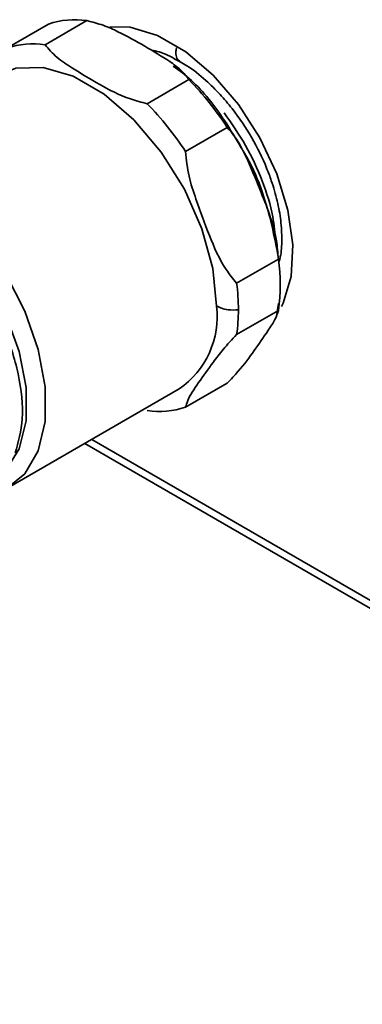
# Model space of a CAD drawing. Header units: millimetres. Extents: x 0 to 420, y 0 to 297.
# Tile 94 of 119: x 305 to 311, y 95 to 114. Entities that reach past the tile are written whole.
import ezdxf

# ---------------------------------------------------------------- set-up
doc = ezdxf.new("R2010")
doc.units = ezdxf.units.MM

msp = doc.modelspace()

# ---------------------------------------------------------------- linework, layer by layer
at = {"color": 7, "linetype": 'Continuous', "lineweight": 35}
for p, q in [((304.4396, 112.9898), (305.2174, 113.4389)), ((305.9328, 113.5028), (305.155, 113.0538)), ((307.0589, 111.9547), (307.8367, 112.4037)), ((308.5521, 111.5138), (307.7743, 111.0648)), ((308.7262, 108.6112), (309.504, 109.0602)), ((309.4745, 108.0497), (309.5042, 108.2332)), ((309.504, 108.1064), (308.7262, 107.6573)), ((307.7743, 106.3029), (308.5521, 106.7519)), ((304.4709, 104.8049), (307.6529, 106.6418)), ((305.8929, 105.6258), (323.9835, 95.1823))]:
    msp.add_line(p, q, dxfattribs=at)
at = {"color": 8, "linetype": 'Continuous', "lineweight": 35}
msp.add_line((323.3781, 95.684), (306.0248, 105.7019), dxfattribs=at)
at = {"color": 7, "linetype": 'Continuous', "lineweight": 35, "flags": 128}
for points in [[(309.5609, 108.1785), (309.5927, 108.2414), (309.7433, 108.7356), (309.7739, 109.3236), (309.6827, 109.9738), (309.4746, 110.651), (309.1608, 111.3187), (308.7584, 111.941), (308.2889, 112.4843), (307.7777, 112.9194), (307.2523, 113.2227), (306.7411, 113.3779), (306.361, 113.3895)], [(304.2782, 112.4876), (304.6098, 112.6153), (305.1193, 112.63), (305.6779, 112.4665), (306.2532, 112.1344), (306.8118, 111.6529), (307.3212, 111.0501), (307.7518, 110.3609), (308.0786, 109.6255), (308.2827, 108.8866), (308.352, 108.187)], [(302.7831, 104.9722), (302.9223, 104.8965), (303.468, 104.6926), (303.9768, 104.6523), (304.4212, 104.7778), (304.7774, 105.0624), (305.0261, 105.4906), (305.1539, 106.0395), (305.1539, 106.6793), (305.0261, 107.3757), (304.7774, 108.0911), (304.4212, 108.7869), (303.9768, 109.4256), (303.468, 109.9727), (302.9223, 110.3988), (302.3691, 110.681), (301.8383, 110.8039), (301.3584, 110.761), (300.9554, 110.5546), (300.6509, 110.1957), (300.4614, 109.7039), (300.397, 109.1055), (300.397, 109.1055)], [(302.2154, 105.3403), (302.6068, 105.074), (303.1356, 104.8429), (303.6337, 104.7735), (304.0721, 104.8699), (304.4253, 105.1264), (304.6729, 105.5281), (304.8004, 106.0518), (304.8004, 106.667), (304.6729, 107.3378), (304.4253, 108.0254), (304.0721, 108.6898), (303.6337, 109.2923), (303.1356, 109.798), (302.6068, 110.1774), (302.6068, 110.1774)]]:
    msp.add_lwpolyline(points, dxfattribs=at)
at = {"color": 7, "linetype": 'Continuous', "lineweight": 35}
for centre, radius, start, end in [((305.7069, 111.9975), 1.5222, 81.46454, 108.75451), ((304.929, 111.5484), 1.5222, 81.46454, 108.75463), ((303.511, 108.1939), 6.0361, 33.36759, 44.22155), ((302.7332, 107.7449), 6.0361, 33.36754, 44.22155), ((306.0112, 108.5833), 3.5252, 352.22466, 7.77535), ((304.8046, 108.1063), 3.954, 0.13507, 7.33669), ((306.7268, 107.9916), 1.6369, 304.45491, 6.85736), ((305.6287, 108.1063), 3.1299, 351.75197, 0.16903), ((307.2848, 107.7443), 1.5222, 261.46463, 288.75442)]:
    msp.add_arc(centre, radius, start, end, dxfattribs=at)
for points, knots in [([(305.9328, 113.5028), (306.0377, 113.476), (306.2472, 113.4225), (306.605, 113.2564), (306.8502, 113.1192), (307.0137, 113.0277)], [0, 0, 0, 0, 0.2505356, 0.5000608, 1, 1, 1, 1]), ([(307.0589, 111.9547), (306.9521, 111.9829), (306.6224, 112.0702), (306.1653, 112.3094), (305.729, 112.5767), (305.3557, 112.8137), (305.2225, 112.973), (305.155, 113.0538)], [0, 0, 0, 0, 0.1284329, 0.3964919, 0.6657598, 0.8305212, 1, 1, 1, 1]), ([(307.0137, 113.0277), (307.1718, 112.9335), (307.4094, 112.792), (307.6973, 112.5856), (307.7902, 112.4643), (307.8367, 112.4037)], [0, 0, 0, 0, 0.4986635, 0.7492064, 1, 1, 1, 1]), ([(307.1426, 112.9477), (307.1535, 112.9466), (307.2523, 112.9365), (307.4342, 112.8703), (307.6069, 112.7694), (307.6705, 112.7324)], [0, 0, 0, 0, 0.0725626, 0.6587688, 1, 1, 1, 1]), ([(308.8116, 111.1347), (308.7107, 111.3048), (308.4412, 111.7591), (308.0077, 112.3138), (307.6586, 112.5719), (307.5445, 112.6562)], [0, 0, 0, 0, 0.2874083, 0.7671714, 1, 1, 1, 1]), ([(307.6705, 112.7324), (307.7128, 112.7099), (307.8716, 112.6254), (308.1276, 112.4182), (308.41, 112.1428), (308.706, 111.7946), (309.0161, 111.3356), (309.2448, 110.869), (309.3936, 110.4726), (309.4892, 110.1424), (309.5564, 109.7697), (309.5741, 109.4191), (309.5587, 109.163), (309.5253, 109.0489), (309.5173, 109.0215)], [0, 0, 0, 0, 0.0390046, 0.1465268, 0.228033, 0.3015246, 0.4365006, 0.5662837, 0.6187266, 0.7041754, 0.7903859, 0.8802185, 0.9712264, 1, 1, 1, 1]), ([(309.4553, 109.3787), (309.4424, 109.5344), (309.4121, 109.8993), (309.2167, 110.5192), (308.912, 111.1874), (308.6319, 111.5861), (308.4919, 111.7854)], [0, 0, 0, 0, 0.1987169, 0.4658123, 0.7329065, 1, 1, 1, 1]), ([(308.5521, 111.5138), (308.6191, 111.4332), (308.753, 111.2724), (308.9496, 110.8764), (309.1959, 110.262), (309.456, 109.6306), (309.4944, 109.1747), (309.504, 109.0602)], [0, 0, 0, 0, 0.1252822, 0.2500595, 0.5000575, 0.8745036, 1, 1, 1, 1]), ([(309.4967, 109.1434), (309.4121, 109.5572), (309.2831, 110.1879), (308.9793, 110.866), (308.8322, 111.1017), (308.8116, 111.1347)], [0, 0, 0, 0, 0.6213743, 0.9470465, 1, 1, 1, 1]), ([(308.7262, 108.6112), (308.6584, 108.6948), (308.4488, 108.9531), (308.2097, 109.5024), (307.9982, 110.0896), (307.8208, 110.6053), (307.7899, 110.9102), (307.7743, 111.0648)], [0, 0, 0, 0, 0.1284335, 0.3964926, 0.6657598, 0.8305216, 1, 1, 1, 1]), ([(303.4375, 109.1763), (303.5968, 108.997), (303.9596, 108.5889), (304.3984, 107.7953), (304.6878, 106.9099), (304.7702, 106.0804), (304.6546, 105.654), (304.5995, 105.4508)], [0, 0, 0, 0, 0.1649616, 0.3755946, 0.5866723, 0.8030009, 1, 1, 1, 1]), ([(308.352, 108.187), (308.3831, 108.1718), (308.4462, 108.1408), (308.5864, 108.1087), (308.6937, 108.113), (308.7586, 108.1156)], [0, 0, 0, 0, 0.2769688, 0.5623354, 1, 1, 1, 1]), ([(308.5521, 106.7519), (308.6202, 106.8241), (308.8297, 107.0462), (309.0572, 107.362), (309.2814, 107.6814), (309.4572, 107.9489), (309.4883, 108.0534), (309.504, 108.1064)], [0, 0, 0, 0, 0.1284795, 0.3948688, 0.6656408, 0.8304609, 1, 1, 1, 1]), ([(307.7743, 106.3029), (307.7843, 106.3416), (307.8151, 106.461), (308.0117, 106.7587), (308.2499, 107.0864), (308.4644, 107.3759), (308.6381, 107.5626), (308.7262, 107.6573)], [0, 0, 0, 0, 0.1284337, 0.3964928, 0.6657599, 0.8305213, 1, 1, 1, 1])]:
    msp.add_open_spline(points, degree=3, knots=knots, dxfattribs=at)
at = {"color": 8, "linetype": 'Continuous', "lineweight": 35}
msp.add_open_spline([(307.6756, 112.7394), (307.652, 112.7581), (307.6057, 112.7947), (307.5843, 112.894), (307.5992, 112.9664), (307.6049, 112.9943)], degree=3, knots=[0, 0, 0, 0, 0.3889979, 0.7647157, 1, 1, 1, 1], dxfattribs=at)

doc.saveas('drawing.dxf')
